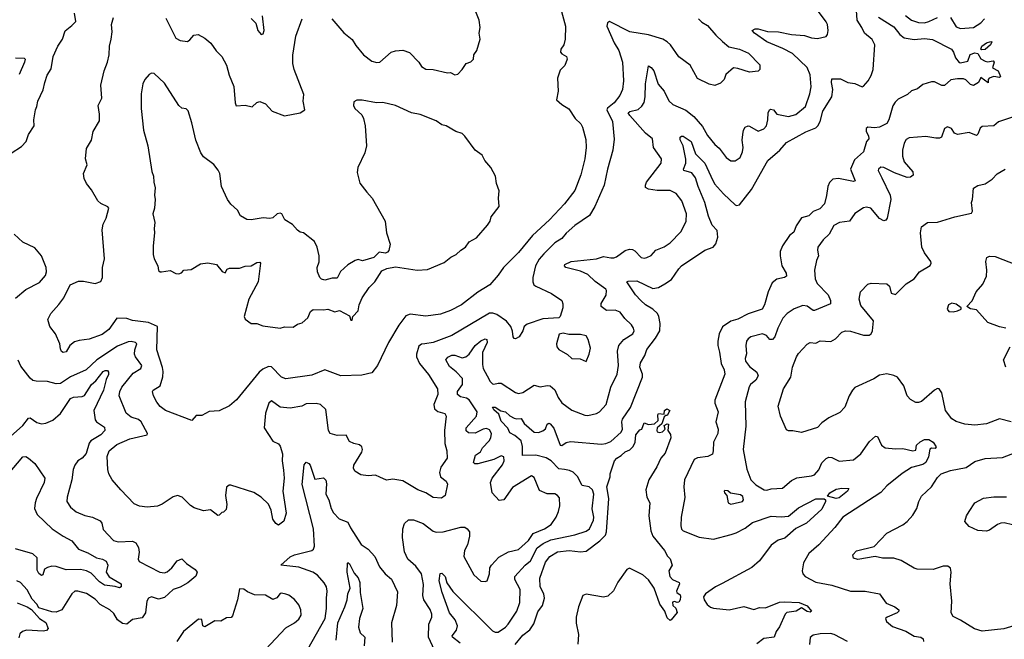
# Model space of a CAD drawing. Extents: x 2056909 to 2160450, y 827444 to 1016825.
# Tile 108 of 256: x 2102023 to 2108839, y 871391 to 875679. Entities that reach past the tile are written whole.
import ezdxf

# ---------------------------------------------------------------- set-up
doc = ezdxf.new("R2010")
doc.units = 0

msp = doc.modelspace()

# ---------------------------------------------------------------- linework, layer by layer
at = {"layer": '0CON10XD'}
for points in [[(2101963.6, 874756.4), (2102035, 874802.5), (2102067.1, 874835), (2102083.3, 874885), (2102122.5, 874945), (2102121.1, 874985), (2102131.9, 875055), (2102142.4, 875077.6), (2102148.6, 875115), (2102186.4, 875193.6), (2102198.1, 875245), (2102214.4, 875295), (2102240.2, 875339.8), (2102255.5, 875425), (2102287.1, 875495), (2102320, 875545), (2102336.9, 875603.1), (2102385, 875638.8), (2102412.3, 875667.7), (2102402.9, 875725)], [(2104184, 875685), (2104267.9, 875587.9), (2104325, 875542), (2104349.4, 875499.4), (2104402.5, 875435), (2104460.9, 875390.9), (2104495, 875382), (2104515, 875386), (2104595, 875453.8), (2104625, 875463.8), (2104675, 875467.1), (2104720.9, 875450.9), (2104785, 875386.2), (2104805, 875356.2), (2104835, 875336.7), (2104885, 875334.2), (2104985, 875311.2), (2105005, 875312.5), (2105035, 875297.5), (2105055, 875302.5), (2105086.7, 875335), (2105112.5, 875375), (2105145, 875386.7), (2105163.3, 875405), (2105166.7, 875435), (2105186.7, 875465), (2105210, 875545), (2105203.3, 875585), (2105210, 875625), (2105203.3, 875675), (2105167, 875767)], [(2105774.2, 875735), (2105800.8, 875635), (2105800, 875545), (2105790, 875505), (2105770, 875475), (2105766.7, 875455), (2105775, 875443.3), (2105807.5, 875425), (2105812.5, 875405), (2105797, 875363), (2105765, 875330), (2105746.7, 875275), (2105750, 875185), (2105738.8, 875125), (2105775, 875091.2), (2105825, 875062.5), (2105868.8, 874995), (2105907.3, 874957.3), (2105918.8, 874935), (2105941.2, 874848.8), (2105944.3, 874795), (2105935.6, 874715), (2105906.9, 874605), (2105865, 874498), (2105793.1, 874405), (2105689.5, 874295), (2105572.1, 874185), (2105475, 874067.5), (2105371.1, 873965), (2105335, 873910.8), (2105276.9, 873843.1), (2105195, 873793.5), (2105081.9, 873705), (2105005, 873666.4), (2104935, 873640.9), (2104835, 873626.5), (2104725, 873641.1), (2104695, 873629.1), (2104648.1, 873565), (2104576.9, 873445), (2104498.8, 873285), (2104460, 873235), (2104391.7, 873218.3), (2104245.8, 873214.2)], [(2104922.5, 871255), (2104853.5, 871405), (2104854.4, 871495), (2104876.4, 871543.6), (2104876.9, 871565), (2104865, 871596), (2104821.1, 871665), (2104813.6, 871693.6), (2104819.1, 871769.1), (2104805.4, 871845), (2104765, 871897.1), (2104709.4, 871945), (2104687, 871997), (2104673.1, 872095), (2104675.6, 872155), (2104687.4, 872192.6), (2104715, 872218), (2104748.3, 872218.3), (2104815, 872191.9), (2104885, 872140), (2104905, 872133.1), (2104955, 872134.3), (2105077.5, 872167.5), (2105105, 872166.2), (2105121.2, 872155), (2105135.7, 872135), (2105137.8, 872105), (2105122.5, 872045), (2105101.1, 872005), (2105097.1, 871965), (2105167, 871837), (2105215, 871794.2), (2105245, 871790), (2105260, 871795), (2105275.8, 871845), (2105278, 871885), (2105289.2, 871905), (2105339.8, 871960.2), (2105406.9, 871996.9), (2105475, 872012.5), (2105545, 872074.6), (2105576.8, 872123.2), (2105655, 872154.7), (2105701.5, 872185), (2105735.5, 872235), (2105753.5, 872275), (2105762.2, 872315), (2105759.4, 872369.4), (2105746.8, 872386.8), (2105727.4, 872397.4), (2105675, 872398.2), (2105620.7, 872420.7), (2105585, 872510), (2105565, 872522.5), (2105435, 872440.9), (2105375, 872356), (2105341.1, 872351.1), (2105294, 872405), (2105282.5, 872475), (2105292.9, 872505), (2105365, 872598), (2105377, 872627), (2105374.2, 872654.2), (2105355, 872660.8), (2105305, 872634.6), (2105195, 872605.4), (2105174.6, 872604.6), (2105164.4, 872614.4), (2105178.2, 872665), (2105211.7, 872688.3), (2105225.5, 872715), (2105272.5, 872765), (2105284.7, 872785), (2105289.2, 872815), (2105275, 872840.6), (2105255, 872849.3), (2105231.9, 872845), (2105175, 872816.5), (2105130.3, 872820.3), (2105112.5, 872832.5), (2105113.4, 872855), (2105184.7, 872935), (2105188.7, 872965), (2105135, 873049.3), (2105115, 873060.8), (2105075, 873069.8), (2105052.5, 873085), (2105053.4, 873105), (2105087.8, 873155), (2105087.5, 873195), (2105045, 873242.5), (2104998, 873278), (2104973.1, 873325), (2104985.9, 873344.1), (2105015, 873356.6), (2105035, 873357.2), (2105085, 873339.2), (2105110.5, 873345), (2105133.3, 873365), (2105176, 873425), (2105215, 873457.1), (2105245, 873469.6), (2105255.6, 873465), (2105260, 873445), (2105227, 873375), (2105226.4, 873293.7), (2105232.4, 873265), (2105257.9, 873215), (2105280, 873175), (2105295, 873160), (2105305, 873156), (2105335, 873164.2), (2105355, 873162.5), (2105455, 873098), (2105475, 873093.1), (2105505, 873098.9), (2105585, 873148.9), (2105625, 873137.1), (2105675, 873148.1), (2105695, 873145.7), (2105727.1, 873117.1), (2105750, 873065), (2105775, 873027.5), (2105845, 872977.1), (2105935, 872941.9), (2105955, 872940.6), (2106015, 872954.3), (2106035.5, 872964.5), (2106082.5, 873015), (2106114.5, 873135), (2106158.5, 873225), (2106167.5, 873285), (2106160.4, 873385), (2106170.7, 873425), (2106205, 873465.6), (2106267.5, 873505), (2106275.7, 873525), (2106272.5, 873545), (2106258.3, 873568.3), (2106211.7, 873611.7), (2106180, 873655), (2106145, 873667.6), (2106085, 873666.4), (2106048.6, 873695), (2106048.1, 873715), (2106082.5, 873772.5), (2106086, 873805), (2106080, 873815), (2106007.4, 873867.4), (2105956.3, 873916.3), (2105905, 873939.2), (2105803.8, 873965), (2105794.4, 873975), (2105797.5, 873985), (2105840, 874005), (2106016.1, 874023.9), (2106065, 874040.6), (2106115, 874030), (2106135, 874031.5), (2106155, 874038.9), (2106215, 874080.6), (2106245, 874091.4), (2106265, 874089.2), (2106280, 874080), (2106325, 874034), (2106345, 874029.2), (2106365, 874032.5), (2106395, 874046.7), (2106426, 874084), (2106485, 874107.1), (2106526.2, 874133.8), (2106598.7, 874211.3), (2106618.1, 874245), (2106636.7, 874285), (2106639.1, 874335), (2106605.4, 874425.4), (2106566.6, 874476.6), (2106525, 874497.1), (2106435, 874496.7), (2106375, 874505.8), (2106355, 874517.5), (2106354.2, 874535), (2106362.5, 874555), (2106463.3, 874685), (2106466.7, 874715), (2106411.2, 874795), (2106404, 874855), (2106355, 874894), (2106245.4, 875015), (2106235.7, 875035), (2106246.2, 875043.8), (2106305, 875058.5), (2106330.3, 875079.7), (2106344.7, 875105), (2106353.4, 875145), (2106355.3, 875234.7), (2106375, 875360), (2106395, 875347.5), (2106412.7, 875325), (2106442.6, 875232.6), (2106484.7, 875185), (2106517.2, 875117.2), (2106545, 875092.2), (2106633.9, 875053.9), (2106688.7, 875008.7), (2106748.8, 874938.8), (2106785, 874878), (2106835, 874816), (2106865, 874790), (2106912.9, 874725), (2106945, 874702.5), (2106975, 874701.9), (2107009.2, 874725), (2107026, 874764), (2107030.9, 874795), (2107024.5, 874845), (2107027.9, 874885), (2107033.6, 874915), (2107045, 874934.2), (2107065, 874944.2), (2107075, 874942.9), (2107135, 874907.1), (2107175, 874923.1), (2107192.2, 874945), (2107202.2, 874985), (2107203.3, 875035), (2107212.2, 875055), (2107220.5, 875059.5), (2107240.6, 875055), (2107265, 875024.6), (2107345, 875010), (2107395, 875023.5), (2107462.6, 875077.4), (2107492.7, 875165), (2107502.3, 875215), (2107495, 875296.7), (2107475, 875347.1), (2107371.5, 875445), (2107305, 875479.5), (2107194.8, 875524.8), (2107108.6, 875585), (2107093.3, 875605), (2107113.9, 875616.1), (2107135, 875615.4), (2107198.3, 875598.3), (2107275, 875594.6), (2107365, 875576.6), (2107455, 875570.3), (2107505, 875553.3), (2107545, 875549.2), (2107605, 875563.8), (2107614.1, 875575.9), (2107618.6, 875605), (2107614.3, 875645), (2107605.3, 875665.3), (2107538, 875755)], [(2105071.2, 871365), (2105020, 871405), (2105017.5, 871415), (2105047.2, 871455), (2105053.7, 871485), (2105038.1, 871525), (2104999.2, 871575), (2104946.8, 871715), (2104927.5, 871795), (2104933.3, 871846.7), (2104945, 871849.2), (2104969.1, 871825), (2104980.6, 871780.6), (2105022.3, 871722.3), (2105295, 871450.5), (2105315, 871440), (2105335, 871440.6), (2105385, 871474.5), (2105405.3, 871494.7), (2105465.2, 871584.8), (2105486, 871645), (2105487.7, 871735), (2105450, 871805), (2105450, 871825), (2105520.9, 871905), (2105557.8, 871935), (2105605, 872024.7), (2105645.9, 872054.1), (2105699.9, 872080.1), (2105865, 872113.8), (2105945, 872139.6), (2105966.5, 872155), (2105995.2, 872214.8), (2105998.2, 872235), (2105985.4, 872294.6), (2105998.2, 872395), (2105987.5, 872425), (2105965.2, 872445.2), (2105917.3, 872455), (2105885, 872517.3), (2105855, 872547.3), (2105830, 872560), (2105793.6, 872566.3), (2105755, 872569.5), (2105702.6, 872625), (2105667.4, 872647.4), (2105595, 872666), (2105503.9, 872663.9), (2105503.3, 872725), (2105493.9, 872763.9), (2105451.2, 872801.2), (2105415, 872819.2), (2105402, 872852), (2105355, 872900.8), (2105338.7, 872948.7), (2105305, 872978.8), (2105295, 872996.7), (2105315, 872996.4), (2105353.1, 872973.1), (2105385, 872965.4), (2105416.3, 872936.3), (2105445, 872921.8), (2105465, 872916.5), (2105495, 872920), (2105514.4, 872885), (2105585, 872824.7), (2105615, 872822.7), (2105645, 872832.7), (2105661.6, 872848.4), (2105675, 872879.2), (2105685, 872885.6), (2105695, 872881.5), (2105721.2, 872851.2), (2105765, 872734.6), (2105775, 872732.1), (2105805, 872752.9), (2105835, 872760), (2106050.5, 872740.5), (2106080, 872745), (2106115, 872760.4), (2106187.3, 872825), (2106194.7, 872845.3), (2106191.6, 872895), (2106196.2, 872913.8), (2106250.2, 872995), (2106333.1, 873205), (2106333.3, 873225), (2106315.2, 873275), (2106319.8, 873305), (2106350.5, 873355), (2106364.1, 873395.9), (2106424.7, 873475), (2106453.5, 873526.5), (2106456, 873576), (2106447.1, 873625), (2106436.9, 873645), (2106405, 873675.9), (2106354.8, 873704.8), (2106322.7, 873735), (2106285.5, 873775), (2106226.7, 873865), (2106235, 873870), (2106295, 873870.7), (2106405, 873819.7), (2106445, 873825.3), (2106489.1, 873850.9), (2106535, 873881.8), (2106584.8, 873955.2), (2106605, 873975.5), (2106765, 874084.2), (2106822.5, 874105), (2106841.7, 874128.3), (2106856.7, 874175), (2106850.2, 874220.2), (2106817, 874257), (2106790, 874320), (2106765, 874414.3), (2106719.4, 874525), (2106701.6, 874585), (2106675, 874620.3), (2106620, 874635), (2106617.5, 874645), (2106633.8, 874685), (2106634.8, 874714.7), (2106615.7, 874805.7), (2106595, 874847.5), (2106594.4, 874865.6), (2106605, 874873.8), (2106615, 874872), (2106670.8, 874835), (2106700.6, 874750.6), (2106764.6, 874685), (2106806.2, 874596.2), (2106832.7, 874542.7), (2106895, 874473.5), (2106975, 874398), (2106985, 874392), (2107005, 874398), (2107087.5, 874505), (2107201.9, 874705), (2107283.8, 874775), (2107330.9, 874829.1), (2107465, 874903.8), (2107535, 874930.5), (2107548.8, 874945), (2107563.8, 874975), (2107582.8, 875045), (2107643.8, 875146.2), (2107652.7, 875195), (2107642.5, 875245), (2107645, 875270), (2107705, 875270), (2107755, 875244.4), (2107805, 875236.7), (2107855, 875215.4), (2107865, 875219.1), (2107896.9, 875255), (2107917.5, 875292.5), (2107930.4, 875335), (2107941.6, 875505), (2107925, 875540.9), (2107871.4, 875585), (2107853.1, 875625), (2107818.9, 875675), (2107813.5, 875775)], [(2104245.8, 873214.2), (2104135, 873256.7), (2104045, 873220), (2103864.3, 873194.3), (2103835, 873205.8), (2103765, 873276.9), (2103745, 873278.5), (2103705, 873260), (2103680.1, 873239.9), (2103525, 873048.8), (2103475, 873006), (2103405, 872971.2), (2103335, 872966.7), (2103285, 872938.8), (2103245, 872938.8), (2103215, 872904), (2103033.3, 872975), (2102995, 873002), (2102971.7, 873031.7), (2102950, 873075), (2102943.3, 873105), (2102947.5, 873115), (2102996.2, 873145), (2103013.1, 873206.9), (2103016.1, 873243.9), (2103012.6, 873272.6), (2102972.2, 873395), (2102976.2, 873555), (2102915, 873582.3), (2102805, 873596.7), (2102765, 873611.1), (2102695, 873613.3), (2102640, 873535), (2102595, 873500.6), (2102505, 873468.2), (2102435, 873459.6), (2102401.5, 873448.5), (2102369.2, 873425), (2102345, 873380.8), (2102325, 873376), (2102313, 873383), (2102305, 873400), (2102302, 873435), (2102270, 873505), (2102231.9, 873555), (2102217.5, 873605), (2102239.2, 873645), (2102295, 873707.1), (2102328.6, 873755), (2102373.1, 873845), (2102429.2, 873869.2), (2102465, 873870), (2102545.8, 873854.2), (2102583.9, 873866.1), (2102596, 873895), (2102596.1, 873963.9), (2102610.8, 874025), (2102593.1, 874225), (2102600.6, 874265), (2102620.6, 874305), (2102640, 874375), (2102634.1, 874384.1), (2102585, 874406.2), (2102563.8, 874425), (2102520.7, 874500.7), (2102485.8, 874545.8), (2102470.5, 874580.5), (2102464.3, 874615), (2102490, 874675), (2102478, 874715), (2102485, 874787.5), (2102521.2, 874845), (2102531.2, 874905), (2102575, 874980), (2102575.8, 875025), (2102565.9, 875084.1), (2102592, 875135), (2102585.8, 875225), (2102607.5, 875325), (2102630.8, 875385), (2102643, 875437), (2102644.4, 875495), (2102655.7, 875545), (2102662.2, 875595), (2102658.6, 875645), (2102671.9, 875695)], [(2103035, 875688.8), (2103105, 875552), (2103135, 875534), (2103185, 875528.8), (2103201.2, 875538.8), (2103228.3, 875571.7), (2103257.7, 875577.7), (2103305, 875551.2), (2103347, 875517), (2103384.2, 875464.2), (2103422, 875425), (2103455.8, 875365), (2103474, 875295), (2103505, 875217.5), (2103514.2, 875104.2), (2103522.5, 875082.5), (2103585, 875088), (2103633, 875077), (2103663.9, 875106.1), (2103685, 875112), (2103725, 875097.5), (2103771.2, 875045), (2103855, 875014.3), (2103965.5, 875034.5), (2103996.5, 875055), (2103985.4, 875115), (2103990.6, 875160.6), (2103922.7, 875335), (2103913.8, 875375), (2103913.7, 875433.7), (2103934.6, 875565.4), (2103978, 875685)], [(2103625, 875687.1), (2103657.5, 875655), (2103671.1, 875605), (2103695, 875576.7), (2103709.2, 875580.8), (2103715.5, 875604.5), (2103703.1, 875705)], [(2106722.5, 875685), (2106745, 875662.7), (2106785, 875638.4), (2106841.6, 875571.6), (2106888.3, 875528.3), (2106930.7, 875490.7), (2107006.7, 875475), (2107068, 875448), (2107146.1, 875366.1), (2107146.4, 875333.6), (2107135, 875323.3), (2107075, 875316.2), (2106995, 875342), (2106964.2, 875345.8), (2106910.7, 875299.3), (2106898.8, 875265), (2106875, 875240), (2106835, 875224.2), (2106795, 875232.5), (2106715, 875272.5), (2106664, 875365), (2106585, 875422.5), (2106527.1, 875505), (2106505, 875526.9), (2106475, 875544.4), (2106375, 875575.3), (2106245.9, 875595.9), (2106105, 875665.6), (2106092, 875658), (2106087.7, 875635), (2106137.8, 875517.8)], [(2107967, 875697), (2108075, 875629.6), (2108115, 875575.6), (2108145, 875552.9), (2108215, 875542.2), (2108285, 875549.4), (2108342, 875542), (2108473.3, 875475), (2108488, 875455), (2108500, 875415), (2108525, 875382.5), (2108535, 875380), (2108585, 875393.1), (2108602.2, 875437.8), (2108635, 875450), (2108654.4, 875444.4), (2108675, 875407.8), (2108705, 875391.4), (2108722.3, 875387.7), (2108762.5, 875395), (2108768, 875385), (2108756.7, 875345), (2108795.7, 875325.7), (2108813.3, 875286.7), (2108805, 875278.8), (2108765, 875285.7), (2108733.8, 875275), (2108726.2, 875265), (2108727.5, 875242.5), (2108675, 875280), (2108658.8, 875245), (2108625, 875224.3), (2108605, 875231.1), (2108573.1, 875263.1), (2108555, 875269.6), (2108515, 875270.7), (2108467.5, 875262.5), (2108425, 875223.8), (2108405, 875224), (2108355, 875248), (2108335, 875248), (2108275, 875230), (2108238.7, 875201.3), (2108195, 875185.7), (2108167.6, 875162.4), (2108105, 875129.4), (2108082.1, 875107.9), (2108067.3, 875082.7), (2108039.7, 874985), (2108025, 874961.3), (2107975, 874934.3), (2107940.8, 874930.8), (2107895, 874936.4), (2107882.2, 874925), (2107882.1, 874905), (2107898.9, 874875), (2107900, 874855), (2107883.8, 874836.2), (2107863, 874765), (2107801.4, 874708.6), (2107773.6, 874645), (2107807.1, 874562.9), (2107795, 874560), (2107690.8, 874580.8), (2107651.4, 874575), (2107627.6, 874552.4), (2107616.5, 874523.5), (2107608.7, 874461.3), (2107593.8, 874405), (2107560.5, 874369.5), (2107515, 874351.8), (2107485, 874321.8), (2107435, 874307.5), (2107397.9, 874252.1), (2107380.6, 874209.4), (2107350.8, 874185), (2107303.5, 874115), (2107288.1, 874075), (2107287.5, 874045), (2107298.9, 873975), (2107328.1, 873925), (2107330.8, 873905), (2107316.1, 873893.9), (2107265, 873883.8), (2107232.3, 873857.7), (2107204, 873796), (2107179.6, 873705), (2107161.9, 873675), (2107065, 873643.7), (2106992.9, 873607.1), (2106945, 873592), (2106886.9, 873553.1), (2106865, 873506), (2106854.8, 873455), (2106855.3, 873425), (2106867.2, 873377.2), (2106878.7, 873298.7), (2106899.6, 873255), (2106904.6, 873225), (2106835.5, 873045), (2106835.8, 873024.2), (2106858.2, 872965), (2106841.1, 872895), (2106858.9, 872845), (2106856.5, 872815), (2106825.4, 872755), (2106824.4, 872695), (2106818.3, 872671.7), (2106786.7, 872655), (2106715, 872646.7), (2106692, 872635), (2106625.7, 872495), (2106620, 872445), (2106627.2, 872372.8), (2106601.4, 872235), (2106600, 872175), (2106603.2, 872153.2), (2106615, 872141.2), (2106727.1, 872097.1), (2106825, 872083.5), (2106947, 872117), (2106982.6, 872127.4), (2107045, 872159.1), (2107095, 872199.3), (2107225, 872244), (2107295, 872238), (2107345, 872243.1), (2107415, 872301.8), (2107535, 872362.7), (2107592.5, 872362.5), (2107601.2, 872355), (2107601.4, 872345), (2107575, 872292), (2107468.6, 872195), (2107395, 872158.8), (2107319.8, 872090.2), (2107274, 872076), (2107225, 872042.5), (2107145, 871934.4), (2107091.7, 871888.3), (2106885, 871776.7)], [(2108155, 875707.8), (2108195, 875676.5), (2108245, 875660), (2108285, 875658.5), (2108315, 875666.7), (2108375, 875694.5)], [(2108465.3, 875695.3), (2108505, 875630), (2108535, 875617.5), (2108625, 875624.4), (2108675, 875658.5), (2108702.1, 875685)], [(2106137.8, 875517.8), (2106170.4, 875465), (2106196.2, 875385), (2106201.5, 875255), (2106196.2, 875195), (2106178.2, 875155), (2106137.2, 875102.8), (2106092.4, 875067.6), (2106087.9, 875055), (2106126.2, 874975), (2106138.3, 874851.7), (2106128, 874775), (2106090.8, 874645), (2106068.5, 874535), (2106004.6, 874385.4), (2105966.2, 874323.8), (2105865, 874254.6), (2105805, 874201.1), (2105775.7, 874164.3), (2105728.1, 874135), (2105651.4, 874058.6), (2105618.1, 874021.9), (2105594.5, 873975), (2105575.6, 873895), (2105574.4, 873865), (2105582.9, 873845), (2105595.4, 873835.4), (2105704.6, 873784.6), (2105775.5, 873735.5), (2105783.1, 873713.1), (2105782.2, 873685), (2105764, 873626), (2105755, 873616.7), (2105645, 873609.2), (2105535, 873572), (2105516, 873555), (2105506, 873525), (2105481.2, 873485), (2105455, 873470), (2105445, 873473.3), (2105438.8, 873485), (2105434.3, 873524.3), (2105423.1, 873555), (2105392.9, 873592.9), (2105325, 873639.6), (2105298.3, 873648.3), (2105275, 873647.1), (2105015, 873492.7), (2104885.9, 873444.1), (2104826.6, 873436.6), (2104805, 873434.3), (2104785, 873420), (2104768.9, 873365), (2104769.5, 873345), (2104790.1, 873300.1), (2104853.6, 873223.6), (2104915, 873123.3), (2104916.7, 873085), (2104889.5, 873015), (2104895, 872986.2), (2104918.3, 872968.3), (2104965, 872954), (2104975.7, 872935.7), (2104964, 872835), (2104965.7, 872745.7), (2104980, 872695), (2104982.5, 872645), (2104938.9, 872581.1), (2104929.2, 872545), (2104936.7, 872515), (2104975, 872485.6), (2104984.4, 872465), (2104968.6, 872385), (2104943.2, 872366.8), (2104885, 872371.9), (2104835, 872404.2), (2104780, 872425), (2104675, 872487.5), (2104605, 872498), (2104561.7, 872491.7), (2104515, 872514), (2104485, 872525.8), (2104435, 872521.2), (2104385, 872530), (2104343.6, 872553.6), (2104334.3, 872575), (2104335.7, 872595), (2104390.6, 872685), (2104395.7, 872705), (2104392.1, 872722.1), (2104375, 872737.5), (2104335, 872746), (2104305, 872760), (2104283.6, 872803.6), (2104221.2, 872801.2), (2104173.3, 872815), (2104160, 872835), (2104141.2, 872981.2), (2104106.2, 873015), (2104075, 873021.9), (2104005, 873021.1), (2103975, 873003.6), (2103895, 872990.8), (2103825, 872996.4), (2103765, 873041.4), (2103746.7, 873025), (2103723.8, 872955), (2103714.4, 872854.4), (2103775, 872762), (2103814.1, 872744.1), (2103825, 872726.7), (2103842.5, 872675), (2103840.9, 872625), (2103849.7, 872560.3), (2103854.5, 872505), (2103844.2, 872415), (2103866.6, 872263.4), (2103850.9, 872209.1), (2103815, 872181.2), (2103795, 872192.5), (2103775, 872222.5), (2103764.2, 872285), (2103746, 872325), (2103693.8, 872375), (2103645, 872405.7), (2103485, 872457.5), (2103472.2, 872457.8), (2103455.8, 872444.2), (2103447.5, 872385), (2103455.9, 872324.1), (2103451.7, 872288.3), (2103435, 872270), (2103421.7, 872268.3), (2103405, 872250), (2103395, 872247.5), (2103345, 872286.7), (2103295, 872278.8), (2103230, 872300), (2103205, 872316.2), (2103146.7, 872375), (2103115, 872386), (2103085, 872376.2), (2103010, 872325), (2102976.7, 872313.3), (2102905, 872305.8), (2102851.7, 872311.7), (2102815, 872328), (2102723.8, 872425), (2102663.6, 872493.6), (2102640, 872535), (2102632.9, 872565), (2102627.8, 872655), (2102642.9, 872695), (2102695, 872739.5), (2102785, 872779.1), (2102905.7, 872805), (2102908.9, 872815), (2102865, 872895.5), (2102845, 872911.1), (2102795, 872927.3), (2102759.5, 872955), (2102712, 873075), (2102715.8, 873105), (2102730.8, 873135), (2102808.4, 873231.6), (2102862.2, 873265), (2102867.9, 873285), (2102825.3, 873345), (2102818.1, 873365), (2102820.6, 873395), (2102834.6, 873435), (2102824.3, 873445), (2102795, 873451.9), (2102775, 873450.6), (2102699.9, 873420.1), (2102556.9, 873325), (2102483.3, 873255), (2102375, 873206.9), (2102305, 873162.1), (2102275, 873159.1), (2102215, 873174.6), (2102137.6, 873177.6), (2102115, 873182.5), (2102095, 873197.5), (2102032.2, 873282.2), (2102013.2, 873323.2)], [(2108680, 875470), (2108676, 875476), (2108682.9, 875495), (2108715, 875519.1), (2108745, 875528.6), (2108753.3, 875525), (2108742.5, 875505), (2108705, 875472.5), (2108680, 875470)], [(2101995, 875414.5), (2102055, 875412), (2102060.8, 875405), (2102056.7, 875385), (2102020.2, 875299.8)], [(2103825, 873544), (2103855, 873553.3), (2103915, 873550), (2103945, 873572.5), (2103978.3, 873581.7), (2104017.5, 873615), (2104035, 873660), (2104055, 873672.5), (2104125, 873670), (2104155, 873676.7), (2104205, 873657.5), (2104237, 873667), (2104305, 873630), (2104315, 873600), (2104325, 873600), (2104330, 873625), (2104366, 873665), (2104373.8, 873705), (2104393.3, 873755), (2104443.3, 873825), (2104482.5, 873865), (2104529.3, 873940.7), (2104565, 873956.7), (2104625, 873967.5), (2104775, 873946.2), (2104845, 873950), (2104962.3, 873997.7), (2105006.7, 874035), (2105043.3, 874055), (2105075.7, 874084.3), (2105110, 874105), (2105135, 874141.2), (2105185, 874168.8), (2105262.3, 874257.7), (2105280, 874285), (2105286.7, 874315), (2105343, 874387), (2105336.7, 874445), (2105342.5, 874495), (2105323.3, 874545), (2105316.1, 874596.1), (2105283.3, 874655), (2105243.3, 874705), (2105225, 874742.5), (2105176.7, 874775), (2105105, 874873.3), (2105085, 874891.2), (2105042.5, 874905), (2104975, 874943.8), (2104945, 874951.2), (2104905, 874978.8), (2104795, 875022), (2104735, 875034.2), (2104625, 875085.7), (2104535.8, 875105.8), (2104492.7, 875102.7), (2104393, 875123), (2104357, 875123), (2104335, 875110), (2104333.8, 875085), (2104342, 875065), (2104390.3, 875020.3), (2104402.5, 874995), (2104414.2, 874945), (2104422.9, 874805), (2104412.4, 874757.6), (2104364, 874655), (2104358.3, 874621.7), (2104377.3, 874547.3), (2104426.7, 874485), (2104463.8, 874445), (2104552, 874285), (2104561.2, 874205), (2104587.5, 874125), (2104577.7, 874082.3), (2104570, 874070), (2104555, 874062.5), (2104510.5, 874069.5), (2104475, 874032.5), (2104395, 874010), (2104365, 874020), (2104345, 874013.3), (2104295, 873983.3), (2104244.1, 873935.9), (2104220.7, 873889.3), (2104185, 873890), (2104135, 873877.5), (2104113.3, 873883.3), (2104100, 873895), (2104083.8, 873935), (2104081.2, 873965), (2104096.4, 874003.6), (2104096.2, 874045), (2104081.2, 874105), (2104063.8, 874145), (2103987.5, 874205), (2103965, 874208), (2103945, 874222), (2103911.7, 874261.7), (2103858.8, 874295), (2103837.5, 874335), (2103825, 874340), (2103805, 874336), (2103775, 874308), (2103755, 874302), (2103707.7, 874307.7), (2103625, 874292.9), (2103595.8, 874295.8), (2103552.3, 874322.3), (2103530.5, 874360.5), (2103485, 874401.2), (2103461.5, 874435), (2103421.1, 874525), (2103408.1, 874615), (2103397.8, 874637.8), (2103366.6, 874676.6), (2103295, 874730.8), (2103277.6, 874757.6), (2103241.8, 874845), (2103214.5, 874964.5), (2103188.3, 875048.3), (2103175, 875061.2), (2103145, 875066.7), (2103125, 875085.8), (2103025, 875239.2), (2102955, 875305.8), (2102935, 875308), (2102919.5, 875300.5), (2102888.8, 875265), (2102875.8, 875234.2), (2102863.3, 875165), (2102864.4, 875065), (2102880.6, 874915), (2102910, 874805), (2102938.7, 874628.7), (2102950, 874595), (2102950.8, 874555), (2102960, 874515), (2102955.8, 874465), (2102962, 874435), (2102956.2, 874375), (2102944.3, 874334.3), (2102958, 874275), (2102953.1, 874235), (2102957, 874203), (2102945.9, 874114.1), (2102947.1, 874055), (2102952.9, 874025), (2102978.8, 873975), (2102985, 873942.5), (2102995, 873933.3), (2103005, 873933.3), (2103063.6, 873943.6), (2103105, 873923.3), (2103125, 873920), (2103143, 873927), (2103160, 873945), (2103210.7, 873949.3), (2103275, 873988.8), (2103325, 873995.8), (2103385, 873983.8), (2103425, 873936.7), (2103445, 873927.5), (2103458.3, 873951.7), (2103475, 873960), (2103545, 873960), (2103585, 873973.8), (2103625, 873976.2), (2103665, 873997.5), (2103685, 874000), (2103690, 873995), (2103674.1, 873865.9), (2103610, 873745), (2103577.5, 873625), (2103585, 873607.5), (2103625, 873577.5), (2103665, 873576.7), (2103705, 873561.2), (2103825, 873544)], [(2108895, 875004.7), (2108797.7, 874972.3), (2108765.9, 874944.1), (2108685, 874939.2), (2108672.4, 874927.6), (2108655, 874886.2), (2108645, 874878.6), (2108595, 874898.9), (2108515, 874884.2), (2108494.4, 874894.4), (2108473.3, 874925), (2108445, 874937.5), (2108424, 874925), (2108403.6, 874866.4), (2108390.5, 874859.5), (2108365, 874858), (2108295, 874871.4), (2108179.5, 874860.5), (2108160.3, 874849.7), (2108145.8, 874825), (2108134.5, 874775), (2108133.2, 874735), (2108144.7, 874694.7), (2108206, 874625), (2108207.3, 874602.7), (2108190, 874590), (2108165, 874587.1), (2108079.1, 874619.1), (2108005, 874657.1), (2107985, 874658.8), (2107966.7, 874645), (2107966.2, 874635), (2107991.9, 874585), (2108049.2, 874465), (2108054.2, 874435.8), (2108026.9, 874305), (2108018.3, 874291.7), (2108005, 874286), (2107975, 874302.9), (2107915, 874374), (2107885, 874380.8), (2107865, 874377.5), (2107805, 874338), (2107766.4, 874283.6), (2107697.5, 874275), (2107658.8, 874255), (2107625.4, 874194.6), (2107584.2, 874155), (2107547.5, 874105), (2107544.4, 874085), (2107552, 874045), (2107537.8, 874012.2), (2107524.6, 873945), (2107528.2, 873885), (2107544.2, 873854.2), (2107619.6, 873775), (2107635.6, 873735), (2107635, 873713.3), (2107525, 873665.7), (2107515, 873666.9), (2107475, 873696.9), (2107445, 873701.9), (2107385, 873678.6), (2107336.4, 873646.4), (2107305, 873614), (2107271.3, 873545), (2107251.1, 873485), (2107235, 873465.8), (2107215, 873466), (2107192.4, 873492.4), (2107165, 873504.2), (2107085, 873484.3), (2107065, 873470.8), (2107054.4, 873455), (2107049.5, 873425), (2107054.4, 873365.6), (2107044.2, 873335), (2107047.1, 873315), (2107075, 873277.8), (2107125, 873238.6), (2107134.3, 873215), (2107118, 873185), (2107082, 873155), (2107072.1, 873137.9), (2107044.3, 873035), (2107048.5, 872865), (2107030, 872705), (2107057.2, 872567.2), (2107084.3, 872494.3), (2107119.5, 872459.5), (2107176.4, 872426.4), (2107195, 872422.5), (2107225, 872433.3), (2107304.1, 872435.9), (2107365, 872490.8), (2107402.5, 872507.5), (2107505, 872521.1), (2107525, 872530), (2107555, 872562.9), (2107575, 872612.5), (2107605, 872641.9), (2107625, 872652.2), (2107645, 872650), (2107695, 872624.4), (2107795, 872632.9), (2107845.2, 872674.8), (2107905, 872760), (2107946.4, 872796.4), (2107960, 872795), (2107989.2, 872735), (2108015, 872715.6), (2108085, 872708.5), (2108135, 872710.5), (2108205.9, 872694.1), (2108225, 872700), (2108231.8, 872735), (2108255, 872757.5), (2108285, 872773.1), (2108315, 872773.1), (2108345.7, 872755), (2108367.5, 872722.5), (2108359.4, 872710.6), (2108335, 872712.5), (2108323.5, 872706.5), (2108313.9, 872653.9), (2108295.4, 872614.6), (2108275, 872600.2), (2108195, 872579.1), (2108130.9, 872539.1), (2108025, 872452.2), (2107983.3, 872406.7), (2107721.1, 872235), (2107665.7, 872165), (2107555.6, 872045), (2107485.7, 871984.3), (2107449.5, 871920.5), (2107438.6, 871865), (2107442.9, 871845), (2107460, 871825), (2107535, 871785.5), (2107645, 871765.4), (2107773.5, 871723.5), (2107875, 871724.5), (2107975.4, 871705.4), (2108020.6, 871640.6), (2108080, 871615), (2108107.5, 871595), (2108107.5, 871585), (2108096.7, 871575), (2108027.5, 871545), (2108016.7, 871535), (2108024, 871515), (2108065, 871480), (2108158, 871448), (2108215, 871412.5), (2108260, 871405), (2108277.5, 871395), (2108280, 871375)], [(2107845, 873700), (2107834.3, 873745), (2107842.5, 873795), (2107895, 873848), (2107916.1, 873856.1), (2108025, 873850), (2108044.2, 873834.2), (2108055, 873787.5), (2108085, 873776.7), (2108158.3, 873851.7), (2108215.5, 873884.5), (2108251.2, 873935), (2108325, 873978.8), (2108332, 873995), (2108329.2, 874005), (2108285.7, 874065), (2108267.8, 874105), (2108258.1, 874205), (2108264.4, 874245.6), (2108307.5, 874275), (2108375, 874276.7), (2108495, 874313.6), (2108610.5, 874339.5), (2108618, 874355), (2108611.2, 874415), (2108618.8, 874435), (2108626.2, 874513.8), (2108655, 874531.2), (2108705, 874542), (2108753.8, 874575), (2108788.3, 874611.7), (2108845, 874643.8)], [(2101995, 873750.8), (2102065, 873812.5), (2102159.8, 873860.2), (2102202.4, 873907.6), (2102209.4, 873935), (2102207.1, 873965), (2102174.3, 874045), (2102129, 874099), (2102045, 874140), (2101985, 874195.7)], [(2108850, 873545), (2108804.2, 873554.2), (2108725, 873583.8), (2108645, 873670), (2108605, 873677.5), (2108580, 873695), (2108616.1, 873733.9), (2108643.3, 873795), (2108690.5, 873849.5), (2108715.8, 873904.2), (2108718, 873945), (2108710, 874005), (2108717, 874033), (2108735, 874043.3), (2108775, 874040), (2108923, 873983)], [(2108885, 872896.9), (2108805, 872917.5), (2108715, 872882.7), (2108635, 872873.5), (2108565, 872878.9), (2108505, 872897.8), (2108475, 872917.1), (2108431.4, 872975), (2108407, 873097), (2108387.5, 873125), (2108375, 873126), (2108355, 873115.8), (2108265, 873036.9), (2108245, 873028.6), (2108225, 873030), (2108189.5, 873049.5), (2108166.2, 873075), (2108144, 873145), (2108098.8, 873205), (2108075, 873217.5), (2108025, 873228.8), (2107975, 873218.8), (2107935, 873193.8), (2107805, 873132.5), (2107787.1, 873115), (2107764.5, 873075.5), (2107735, 872996.7), (2107700.3, 872959.7), (2107625, 872924.2), (2107575, 872888.6), (2107545, 872855.7), (2107435, 872821.2), (2107375, 872833.8), (2107343.6, 872833.6), (2107330.7, 872840.7), (2107290, 872935), (2107274.2, 873005), (2107309.2, 873125), (2107360.6, 873205), (2107373.3, 873275), (2107401.1, 873345), (2107415, 873368), (2107475, 873433.8), (2107495, 873444), (2107535, 873441.4), (2107565, 873456.7), (2107637.4, 873452.6), (2107670.3, 873469.7), (2107714.4, 873515.6), (2107740, 873525), (2107775, 873524.2), (2107865, 873495.7), (2107903.2, 873496.8), (2107917.5, 873505), (2107926.9, 873525), (2107933.3, 873595), (2107845, 873700)], [(2108485, 873657.5), (2108515, 873663.8), (2108540, 873675), (2108540, 873685), (2108505, 873710), (2108475, 873718), (2108453.3, 873705), (2108443.3, 873675), (2108455, 873660), (2108485, 873657.5)], [(2105945, 873312.5), (2105965.7, 873364.3), (2105974.2, 873405), (2105959.2, 873465), (2105945, 873490), (2105905, 873500.8), (2105825, 873501.2), (2105785, 873508.8), (2105758.3, 873501.7), (2105740, 873435), (2105742, 873415), (2105755, 873396.2), (2105815, 873361.2), (2105845, 873333.3), (2105903, 873333), (2105945, 873312.5)], [(2108850, 873275), (2108833.8, 873325), (2108878.8, 873415)], [(2101960.6, 872795), (2102045, 872870), (2102085, 872922), (2102095, 872922.5), (2102142.4, 872892.4), (2102175, 872882.2), (2102203.6, 872886.4), (2102253.7, 872906.3), (2102305, 872954.3), (2102375, 873057.8), (2102395, 873067.5), (2102455, 873071.2), (2102472, 873078), (2102520, 873155), (2102549.4, 873180.6), (2102601.4, 873245), (2102615, 873252.2), (2102631.4, 873251.4), (2102638.5, 873238.5), (2102637.2, 873222.8), (2102621.1, 873188.9), (2102602.5, 873115), (2102537.1, 872975), (2102545, 872909.2), (2102555.6, 872895), (2102609.6, 872859.6), (2102612.9, 872835), (2102585, 872805.3), (2102514.6, 872765), (2102502.9, 872747.1), (2102482.4, 872677.6), (2102455.4, 872644.6), (2102425, 872627.1), (2102404.5, 872595), (2102392.5, 872565), (2102384.4, 872495), (2102351.5, 872375), (2102349.4, 872345), (2102374.3, 872305), (2102415, 872272.9), (2102475, 872247.1), (2102526.6, 872236.6), (2102580.3, 872210.3), (2102591.4, 872195), (2102601.8, 872151.8), (2102671.4, 872075), (2102705.4, 872065.4), (2102805, 872071.1), (2102827.7, 872057.7), (2102845.1, 872025.1), (2102851.2, 871995), (2102843.5, 871945), (2102849.1, 871929.1), (2102992.9, 871855), (2103025, 871850.9), (2103045, 871858.5), (2103075.4, 871885), (2103114.2, 871935), (2103145, 871948), (2103178, 871915), (2103238.8, 871875), (2103251.2, 871855), (2103241.7, 871828.3), (2103187.6, 871782.4), (2103135, 871751.5), (2103085, 871735.5), (2103025, 871680.4), (2102985, 871668.9), (2102935, 871684.3), (2102915, 871676), (2102903.3, 871655), (2102892.9, 871575), (2102870, 871540), (2102805, 871528.1), (2102765, 871495.8), (2102735, 871499.2), (2102700.6, 871525), (2102675, 871569.2), (2102647.5, 871595), (2102581.2, 871631.2), (2102545, 871668.9), (2102485, 871707.8), (2102425.9, 871724.1), (2102405, 871723.8), (2102385, 871706.2), (2102315.6, 871594.4), (2102275, 871579.2), (2102245, 871580.8), (2102155, 871607.5), (2102141.2, 871635), (2102109.1, 871669.1), (2102075, 871733.8), (2102028, 871785), (2102004, 871796)], [(2105452.7, 871355), (2105505, 871419.1), (2105553.7, 871456.3), (2105582.8, 871497.2), (2105610.1, 871579.9), (2105640.9, 871625), (2105655.4, 871675), (2105651.8, 871705), (2105625.6, 871755), (2105624.5, 871815), (2105663.3, 871925), (2105691.9, 871965), (2105745, 871995.7), (2105825.5, 872004.5), (2105905, 871996.1), (2105945, 872001.8), (2106038.1, 872071.9), (2106077.9, 872112.1), (2106085.3, 872135), (2106100.5, 872365), (2106086.7, 872445), (2106111.2, 872515), (2106110, 872535), (2106140, 872625), (2106156.2, 872645), (2106187.5, 872662.5), (2106215, 872687.5), (2106247.3, 872702.7), (2106270, 872725), (2106283.8, 872756.2), (2106287.5, 872805), (2106315, 872840), (2106330, 872845), (2106345, 872890), (2106375, 872877.5), (2106417, 872883), (2106442.5, 872905), (2106440, 872945), (2106445, 872952.5), (2106485, 872950), (2106487.5, 872975), (2106503.6, 872986.4), (2106522.5, 872975), (2106505, 872940), (2106495, 872940), (2106485, 872930), (2106467, 872883), (2106436.4, 872853.6), (2106433.3, 872835), (2106436.7, 872826.7), (2106451.7, 872821.7), (2106473.6, 872826.4), (2106490, 872845), (2106485, 872870), (2106505, 872882.5), (2106515, 872880), (2106510, 872835), (2106527.7, 872807.7), (2106531.2, 872785), (2106491.2, 872678.8), (2106461.2, 872645), (2106434, 872585), (2106377.1, 872495), (2106357.1, 872425), (2106364.2, 872374.2), (2106384, 872335), (2106378.6, 872245), (2106390.8, 872140.8), (2106406.5, 872105), (2106487.5, 872005), (2106506.2, 871966.2), (2106525, 871947.5), (2106540, 871905), (2106516.7, 871865), (2106523.3, 871825), (2106542, 871805), (2106587.5, 871785), (2106590, 871775), (2106568.8, 871725), (2106572.5, 871715), (2106595, 871698), (2106596.7, 871686.7), (2106594.4, 871665), (2106585, 871648.8), (2106575, 871646), (2106555, 871653.3), (2106541.7, 871648.3), (2106544.2, 871625), (2106565.6, 871605.6), (2106574, 871576), (2106532.5, 871525), (2106525, 871520), (2106505, 871538.8), (2106488.1, 871585), (2106454.7, 871634.7), (2106415, 871744), (2106375, 871802.5), (2106337.6, 871837.6), (2106245, 871882.5), (2106225, 871874.4), (2106163.5, 871786.5), (2106132.9, 871727.1), (2106095, 871689.4), (2106065, 871682.5), (2105945, 871702.3), (2105920.8, 871695), (2105891.6, 871615), (2105875.7, 871545), (2105875, 871502.5), (2105890.9, 871425), (2105886.7, 871356.7)], [(2108905, 871484.7), (2108835, 871463.4), (2108685, 871447.3), (2108633.1, 871463.1), (2108535, 871524), (2108485, 871548), (2108470, 871575), (2108475.7, 871655), (2108463.3, 871775), (2108471.1, 871855), (2108465, 871883.3), (2108447.9, 871897.9), (2108415, 871897.8), (2108345, 871874.2), (2108235, 871876), (2108215, 871882), (2108125, 871935.8), (2108075, 871951.4), (2107995, 871952.5), (2107945, 871964.2), (2107825, 871944), (2107795, 871953.3), (2107791.2, 871975), (2107815, 872003.8), (2107937.3, 872032.7), (2108025, 872125.6), (2108137, 872183), (2108165, 872205.8), (2108205, 872250), (2108233.3, 872295), (2108247.1, 872345), (2108265, 872381.9), (2108334.6, 872445.4), (2108375, 872510.8), (2108402.5, 872535), (2108465, 872559.5), (2108575, 872578.9), (2108635, 872621.5), (2108705, 872641.9), (2108825, 872648.9), (2109005, 872717.5)], [(2101945, 872536.5), (2102045, 872653.5), (2102065, 872655.5), (2102085, 872644.5), (2102127.3, 872607.3), (2102196.4, 872505), (2102192.7, 872475), (2102139.2, 872365), (2102130.8, 872335), (2102126.5, 872295), (2102143.6, 872255), (2102248.9, 872155), (2102325, 872104.5), (2102385, 872073.1), (2102429.2, 872015), (2102495, 871990), (2102555, 871953.8), (2102596.2, 871945), (2102622, 871932), (2102632.7, 871905), (2102622.1, 871855), (2102642.2, 871822.2), (2102726.7, 871775), (2102726.7, 871755), (2102715, 871746.7), (2102685, 871756), (2102610, 871765), (2102575, 871789.6), (2102518.5, 871848.5), (2102485.3, 871865.3), (2102444.8, 871874.8), (2102345, 871870.8), (2102275, 871894.6), (2102245, 871896.1), (2102215, 871888.2), (2102195, 871875.6), (2102182.7, 871837.3), (2102175, 871831.4), (2102155, 871847.1), (2102145, 871868.8), (2102143.5, 871953.5), (2102115, 871982.2), (2101995, 872016.4)], [(2104018.5, 871321.5), (2104137.3, 871535), (2104147.1, 871605), (2104145.9, 871675), (2104152.1, 871725), (2104146.9, 871753.1), (2104131.4, 871781.4), (2104084.3, 871835), (2104052.5, 871855), (2103955, 871890.7), (2103830, 871905), (2103895, 871961.1), (2103924.7, 871975.3), (2104045, 872004.4), (2104056.9, 872015), (2104064.4, 872035), (2104056.7, 872155), (2103977.3, 872462.7), (2103992.5, 872597.5), (2104005, 872616), (2104025, 872607.1), (2104033.5, 872595), (2104065, 872500), (2104125, 872508), (2104142.8, 872492.8), (2104147.1, 872467.1), (2104141.8, 872395), (2104163.3, 872355), (2104180, 872295), (2104195, 872265.7), (2104235, 872225.6), (2104295, 872202), (2104313, 872163), (2104387.6, 872047.6), (2104435, 872014.2), (2104481.4, 871965), (2104513, 871893), (2104553.3, 871845), (2104596.1, 871806.1), (2104638.8, 871718.8), (2104632, 871625), (2104597.1, 871505), (2104601.2, 871371.2)], [(2106945, 872326.7), (2106975, 872333.3), (2107025.8, 872344.2), (2107033.6, 872356.4), (2107028.8, 872378.8), (2107011.7, 872391.7), (2106943, 872403), (2106925, 872417.5), (2106905, 872420), (2106900, 872415), (2106902.5, 872405), (2106917, 872387), (2106927.5, 872335), (2106945, 872326.7)], [(2107675, 872365.4), (2107615, 872382.5), (2107630, 872405), (2107675, 872430.5), (2107715, 872437.3), (2107762.5, 872435), (2107752, 872415), (2107695, 872370.8), (2107675, 872365.4)], [(2108895, 872184), (2108837.3, 872197.3), (2108815, 872194.2), (2108791.2, 872185), (2108735, 872146), (2108715, 872140), (2108655, 872144.4), (2108595, 872170.8), (2108566.2, 872205), (2108575.7, 872244.3), (2108594.5, 872275.5), (2108635, 872336), (2108695, 872366.7), (2108765, 872377.5), (2108854.3, 872375.7)], [(2104214.8, 871385), (2104225.2, 871504.8), (2104274.1, 871615.9), (2104289.5, 871665), (2104293.8, 871706.2), (2104311.5, 871745), (2104289.5, 871855), (2104292.3, 871917.7), (2104295, 871922.5), (2104305, 871912.5), (2104339.2, 871849.2), (2104366.7, 871816.7), (2104377.7, 871785), (2104380.7, 871715), (2104398.1, 871605), (2104374.3, 871535), (2104369.3, 871475), (2104380, 871435), (2104412.2, 871405), (2104406.6, 871346.6)], [(2106885, 871776.7), (2106838.8, 871755), (2106770, 871705), (2106756.9, 871685), (2106760, 871665), (2106782.3, 871632.3), (2106803.8, 871613.8), (2106825, 871605.6), (2106935, 871595.4), (2107035, 871617.1), (2107105, 871596.5), (2107145, 871610.8), (2107185, 871609.2), (2107282.8, 871647.2), (2107315, 871650.3), (2107417.5, 871645), (2107475, 871623.1), (2107503.8, 871585), (2107495, 871578), (2107475, 871582.5), (2107435, 871607.5), (2107396.7, 871585), (2107334, 871576), (2107321.9, 871565), (2107282.2, 871477.8), (2107258.5, 871445), (2107245, 871404.5), (2107175, 871396.6), (2107125, 871359.2)], [(2103725, 871319.2), (2103865, 871470), (2103925, 871504), (2103955, 871530), (2103971.2, 871558.8), (2103970, 871595), (2103955, 871630), (2103925, 871666.2), (2103885, 871696), (2103865, 871703.8), (2103835, 871711.2), (2103825, 871708), (2103802.7, 871677.3), (2103775, 871665.6), (2103725, 871697.1), (2103648.8, 871698.8), (2103599.3, 871719.3), (2103575, 871737.5), (2103545, 871740), (2103530, 871665), (2103495.8, 871554.2), (2103487.3, 871542.7), (2103455, 871538.8), (2103415, 871516.7), (2103375, 871517.5), (2103305, 871478), (2103290, 871485), (2103285, 871526.7), (2103260.8, 871529.2), (2103158, 871445), (2103112, 871375)], [(2102005, 871644.2), (2102075.9, 871615.9), (2102105, 871597.5), (2102160, 871535), (2102205, 871506.7), (2102220, 871465), (2102208.3, 871451.7), (2102185, 871446), (2102070, 871455), (2102042.5, 871445), (2102025, 871427.5), (2102018.3, 871401.7)], [(2107752.9, 871375), (2107662, 871425), (2107635, 871430.4), (2107565, 871428.2), (2107515, 871419.4), (2107495, 871403.3), (2107489.5, 871355)]]:
    msp.add_lwpolyline(points, dxfattribs=at)

doc.saveas('drawing.dxf')
